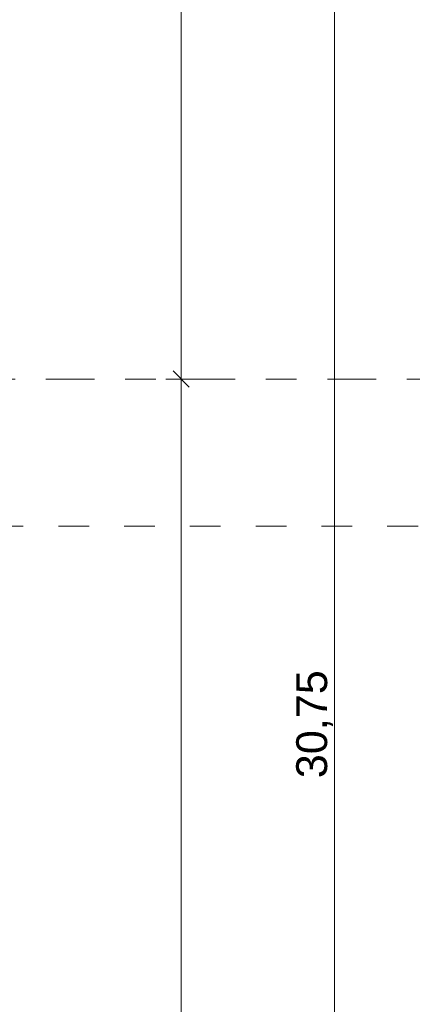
# Model space of a CAD drawing. Header units: metres. Extents: x -273 to 6, y -183 to 13.
# Tile 72 of 176: x -179.29 to -178.02, y -24.99 to -21.78. Entities that reach past the tile are written whole.
import ezdxf

# ---------------------------------------------------------------- set-up
doc = ezdxf.new("R2010")
doc.units = ezdxf.units.M
doc.header["$LTSCALE"] = 0.05
doc.header["$PDMODE"] = 1
doc.header["$PDSIZE"] = -2
doc.linetypes.add('KRA_ARC_3_GR_00_000_V_4-Grundriss EG$0$ISO-03 Gestrichelt mit A', pattern=[3.81, 1.524, -2.286])
doc.linetypes.add('Linienart-53', pattern=[5.291531, 3.175, -1.058062, 0.352704, -0.705764])
doc.layers.get('0').update_dxf_attribs({"lineweight": 25})
for name, color, linetype, lineweight in [('70 -71 Achsen- 1 Gebäudeachsen', 7, 'Linienart-53', 18), ('70 -75 Raumstempel-2 Verweislinie', 7, 'KRA_ARC_3_GR_00_000_V_4-Grundriss EG$0$ISO-03 Gestrichelt mit A', 9), ('Keine', 7, 'Continuous', 9)]:
    doc.layers.add(name, color=color, linetype=linetype, lineweight=lineweight)
doc.layers.add('70 -76 Bemaßung- 2 Allgemein', color=7, linetype='Continuous', lineweight=5, true_color=0x6666cc)
doc.styles.add('Arial', font='arial.ttf')
doc.dimstyles.new('k+k_klein', dxfattribs={"dimtxt": 0.100689, "dimasz": 0.05302, "dimexe": 0.05, "dimexo": 0.15, "dimgap": 0.005, "dimtad": 1, "dimdec": 3, "dimtxsty": 'Arial', "dimblk": 'VW_SLASH-2', "dimblk1": 'VW_SLASH-2', "dimblk2": 'VW_SLASH-2', "dimcen": 0, "dimdle": 0.025, "dimadec": 3, "dimazin": 0, "dimtfac": 0.75, "dimtdec": 3, "dimtix": 1, "dimtmove": 0, "dimatfit": 0, "dimldrblk": 'VW_FILLEDARROW', "dimfxl": 0.1, "dimfxlon": 1, "dimfrac": 2, "dimtolj": 1, "dimarcsym": 0})

# ---------------------------------------------------------------- blocks, each defined once
blk = doc.blocks.new('_EG_2D  (2D)')
at = {"layer": '70 -75 Raumstempel-2 Verweislinie'}
blk.add_line((-180.66799996, -23.42678669), (-171.83190454, -23.42678669), dxfattribs=at)
blk = doc.blocks.new('VW_SLASH-2')
at = {"color": 0, "linetype": 'ByBlock', "lineweight": -2, "transparency": 16777216}
blk.add_line((0.472, 0), (-1, 0), dxfattribs=at)
at = {"color": 0, "lineweight": 5, "transparency": 16777216, "flags": 128}
blk.add_lwpolyline([(0.5, 0.5), (-0.5, -0.5)], dxfattribs=at)
blk = doc.blocks.new('*D15006')
at = {"layer": '70 -76 Bemaßung- 2 Allgemein', "color": 0, "lineweight": -2}
for p, q in [((-178.668, -19.947), (-178.818, -19.947)), ((-178.768, -22.894), (-178.768, -20.0001)), ((-178.668, -22.947), (-178.818, -22.947))]:
    blk.add_line(p, q, dxfattribs=at)
at = {"layer": 'Defpoints', "color": 0}
for p in [(-178.768, -19.947), (-178.268, -19.947), (-178.268, -22.947)]:
    blk.add_point(p, dxfattribs=at)
at = {"layer": '70 -76 Bemaßung- 2 Allgemein', "color": 0, "lineweight": -2, "xscale": 0.05302001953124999, "yscale": 0.05302001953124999, "zscale": 0.05302001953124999}
for p, rotation in [((-178.768, -19.947), 90), ((-178.768, -22.947), 270)]:
    blk.add_blockref('VW_SLASH-2', p, dxfattribs=dict(at, rotation=rotation))
at = {"layer": '70 -76 Bemaßung- 2 Allgemein', "color": 0, "insert": (-178.8385, -21.447), "char_height": 0.10069, "attachment_point": 5, "rotation": 90, "style": 'Arial'}
blk.add_mtext('\\A1;3,00', dxfattribs=at)
blk = doc.blocks.new('VW_FILLEDARROW')
at = {"linetype": 'Continuous', "lineweight": 0, "transparency": 16777216}
blk.add_hatch(color=0, dxfattribs=at).paths.add_polyline_path([(-2.829, 0.758), (0, 0), (-2.829, -0.758)])
at = {"color": 0, "lineweight": 5, "transparency": 16777216, "flags": 128}
blk.add_lwpolyline([(-2.829, 0.758), (0, 0), (-2.829, -0.758)], close=True, dxfattribs=at)
blk = doc.blocks.new('*D15007')
at = {"layer": '70 -76 Bemaßung- 2 Allgemein', "color": 0, "lineweight": -2}
for p, q in [((-178.668, -22.947), (-178.818, -22.947)), ((-178.768, -31.144), (-178.768, -23.0001)), ((-178.668, -31.197), (-178.818, -31.197))]:
    blk.add_line(p, q, dxfattribs=at)
at = {"layer": 'Defpoints', "color": 0}
for p in [(-178.768, -22.947), (-178.268, -22.947), (-178.268, -31.197)]:
    blk.add_point(p, dxfattribs=at)
at = {"layer": '70 -76 Bemaßung- 2 Allgemein', "color": 0, "lineweight": -2, "xscale": 0.05302001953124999, "yscale": 0.05302001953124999, "zscale": 0.05302001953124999}
for p, rotation in [((-178.768, -22.947), 90), ((-178.768, -31.197), 270)]:
    blk.add_blockref('VW_SLASH-2', p, dxfattribs=dict(at, rotation=rotation))
at = {"layer": '70 -76 Bemaßung- 2 Allgemein', "color": 0, "insert": (-178.8385, -27.072), "char_height": 0.10069, "attachment_point": 5, "rotation": 90, "style": 'Arial'}
blk.add_mtext('\\A1;8,25', dxfattribs=at)
blk = doc.blocks.new('*D17503')
at = {"layer": '70 -76 Bemaßung- 2 Allgemein', "color": 0, "lineweight": -2}
for p, q in [((-178.168, -8.697), (-178.318, -8.697)), ((-178.268, -39.394), (-178.268, -8.7501)), ((-178.168, -39.447), (-178.318, -39.447))]:
    blk.add_line(p, q, dxfattribs=at)
at = {"layer": 'Defpoints', "color": 0}
for p in [(-178.268, -8.697), (-176.1371, -8.697), (-175.421, -39.447)]:
    blk.add_point(p, dxfattribs=at)
at = {"layer": '70 -76 Bemaßung- 2 Allgemein', "color": 0, "lineweight": -2, "xscale": 0.05302001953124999, "yscale": 0.05302001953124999, "zscale": 0.05302001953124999}
for p, rotation in [((-178.268, -8.697), 90), ((-178.268, -39.447), 270)]:
    blk.add_blockref('VW_SLASH-2', p, dxfattribs=dict(at, rotation=rotation))
at = {"layer": '70 -76 Bemaßung- 2 Allgemein', "color": 0, "insert": (-178.3335, -24.072), "char_height": 0.10069, "attachment_point": 5, "rotation": 90, "style": 'Arial'}
blk.add_mtext('\\A1;30,75', dxfattribs=at)
blk = doc.blocks.new('_Achsen (3D)')
at = {"layer": '70 -71 Achsen- 1 Gebäudeachsen', "transparency": 33554687}
blk.add_line((-179.668, -22.947), (3.826, -22.947), dxfattribs=at)
blk = doc.blocks.new('Gruppe-14193')
at = {"layer": '70 -76 Bemaßung- 2 Allgemein'}
for base, p1, p2, text, picture, middle in [((-178.76799996, -19.94704198), (-178.26799996, -22.94704198), (-178.26799996, -19.94704198), '3,00', '*D15006', (-178.8384635, -21.44704198)), ((-178.76799996, -22.94704198), (-178.26799996, -31.19704198), (-178.26799996, -22.94704198), '8,25', '*D15007', (-178.8384635, -27.07204198))]:
    dim = blk.add_linear_dim(base=base, p1=p1, p2=p2, angle=270, text=text, dimstyle='k+k_klein', override={"dimtxt": 0.100689, "dimgap": 0.01, "dimdec": 8, "dimpost": '<>', "dimtxsty": 'Arial', "dimtmove": 2}, dxfattribs=at)
    dim.commit()
    dim.dimension.update_dxf_attribs({"geometry": picture, "text_midpoint": middle})
blk = doc.blocks.new('Gruppe-14518')
at = {"layer": '70 -76 Bemaßung- 2 Allgemein'}
dim = blk.add_linear_dim(base=(-178.26799996, -8.69704198), p1=(-175.42099996, -39.44704198), p2=(-176.13710895, -8.69704198), angle=270, text='30,75', dimstyle='k+k_klein', override={"dimtxt": 0.100689, "dimgap": 0.005, "dimdec": 8, "dimpost": '<>', "dimtxsty": 'Arial', "dimtmove": 2}, dxfattribs=at)
dim.commit()
dim.dimension.update_dxf_attribs({"geometry": '*D17503', "text_midpoint": (-178.3334635, -24.07204198)})
blk = doc.blocks.new('_EG_2D Bemaßung_ Beschriftung (2D)')
at = {"layer": '70 -76 Bemaßung- 2 Allgemein'}
for name in ['Gruppe-14518', 'Gruppe-14193']:
    blk.add_blockref(name, (0, 0), dxfattribs=at)

msp = doc.modelspace()

# ---------------------------------------------------------------- block references
at = {"layer": 'Keine', "color": 1}
msp.add_blockref('_EG_2D  (2D)', (0, 0), dxfattribs=at)

# ---------------------------------------------------------------- next in the draw order: block references
msp.add_blockref('_EG_2D Bemaßung_ Beschriftung (2D)', (0, 0), dxfattribs=at)

# ---------------------------------------------------------------- next in the draw order: block references
msp.add_blockref('_Achsen (3D)', (0, 0), dxfattribs=at)

doc.saveas('drawing.dxf')
